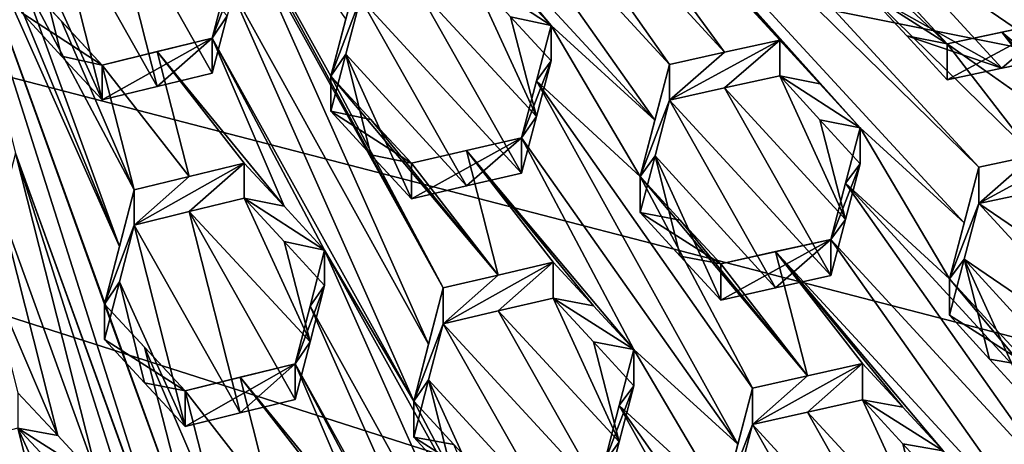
# Model space of a CAD drawing. Header units: metres. Extents: x -22 to 22, y 0 to 204.
# Tile 110 of 256: x 1.205 to 3.451, y 14.565 to 15.532. Entities that reach past the tile are written whole.
import ezdxf

# ---------------------------------------------------------------- set-up
doc = ezdxf.new("R2010")
doc.units = ezdxf.units.M
doc.layers.add('solid_002_SW0002', color=7, linetype='CONTINUOUS')
doc.layers.add('solid_002_SW0002_01', color=7, linetype='CONTINUOUS')

msp = doc.modelspace()

# ---------------------------------------------------------------- linework, layer by layer
at = {"layer": 'solid_002_SW0002'}
for points in [[(7.330033, 6.201028, 222.337723), (-0.000125, 6.009099, 222.530045), (-0.000125, 39.062069, 222.530045)], [(7.539723, 6.213904, 222.33223), (7.330033, 6.201028, 222.337723), (-0.000125, 39.062069, 222.530045)], [(7.745979, 6.240901, 222.326813), (7.539723, 6.213904, 222.33223), (-0.000125, 39.062069, 222.530045)], [(7.948801, 6.282018, 222.321487), (7.745979, 6.240901, 222.326813), (-0.000125, 39.062069, 222.530045)], [(8.148396, 6.337333, 222.316254), (7.948801, 6.282018, 222.321487), (-0.000125, 39.062069, 222.530045)], [(8.346459, 6.407481, 222.311066), (8.148396, 6.337333, 222.316254), (-0.000125, 39.062069, 222.530045)], [(8.540717, 6.491611, 222.305969), (8.346459, 6.407481, 222.311066), (-0.000125, 39.062069, 222.530045)], [(8.727814, 6.588467, 222.301056), (8.540717, 6.491611, 222.305969), (-0.000125, 39.062069, 222.530045)], [(8.906004, 6.697614, 222.296387), (8.727814, 6.588467, 222.301056), (-0.000125, 39.062069, 222.530045)], [(9.077606, 6.820176, 222.29187), (8.906004, 6.697614, 222.296387), (-0.000125, 39.062069, 222.530045)], [(9.240612, 6.954489, 222.287598), (9.077606, 6.820176, 222.29187), (-0.000125, 39.062069, 222.530045)], [(9.392625, 7.09867, 222.283615), (9.240612, 6.954489, 222.287598), (-0.000125, 39.062069, 222.530045)], [(9.533943, 7.253393, 222.279907), (9.392625, 7.09867, 222.283615), (-0.000125, 39.062069, 222.530045)], [(9.665215, 7.418948, 222.276459), (9.533943, 7.253393, 222.279907), (-0.000125, 39.062069, 222.530045)], [(9.784578, 7.59288, 222.273331), (9.665215, 7.418948, 222.276459), (-0.000125, 39.062069, 222.530045)], [(9.89038, 7.773118, 222.270554), (9.784578, 7.59288, 222.273331), (-0.000125, 39.062069, 222.530045)], [(9.983701, 7.961953, 222.268112), (9.89038, 7.773118, 222.270554), (-0.000125, 39.062069, 222.530045)], [(10.064153, 8.15771, 222.265991), (9.983701, 7.961953, 222.268112), (-0.000125, 39.062069, 222.530045)], [(10.130554, 8.357121, 222.264252), (10.064153, 8.15771, 222.265991), (-0.000125, 39.062069, 222.530045)], [(10.182102, 8.557965, 222.262894), (10.130554, 8.357121, 222.264252), (-0.000125, 39.062069, 222.530045)], [(10.219395, 8.761897, 222.261917), (10.182102, 8.557965, 222.262894), (-0.000125, 39.062069, 222.530045)], [(10.242505, 8.96912, 222.261322), (10.219395, 8.761897, 222.261917), (-0.000125, 39.062069, 222.530045)], [(10.251433, 9.179632, 222.261078), (10.242505, 8.96912, 222.261322), (-0.000125, 39.062069, 222.530045)], [(10.452456, 38.787868, 222.255814), (10.251433, 9.179632, 222.261078), (-0.000125, 39.062069, 222.530045)], [(15.431576, 33.648762, 223.952362), (-15.431306, 33.548271, 223.951843), (-15.319921, 9.159238, 223.824142)], [(8.29563, 15.439067, 196.383972), (-7.332353, 18.553354, 195.5495), (-6.822947, 19.352098, 195.33548)], [(8.323321, 14.50131, 196.635239), (-7.7389, 17.710806, 195.775253), (-7.332353, 18.553354, 195.5495)], [(8.043475, 12.659388, 197.128784), (-8.043475, 16.822996, 196.013153), (-7.7389, 17.710806, 195.775253)], [(7.7389, 11.77158, 197.366669), (-8.239264, 15.907071, 196.25856), (-8.043475, 16.822996, 196.013153)], [(7.7389, 11.77158, 197.366669), (-8.323321, 14.981074, 196.506683), (-8.239264, 15.907071, 196.25856)], [(7.332353, 10.929029, 197.592422), (-8.29563, 14.043318, 196.757965), (-8.323321, 14.981074, 196.506683)], [(7.7389, 11.77158, 197.366669), (7.332353, 10.929029, 197.592422), (-8.323321, 14.981074, 196.506683)]]:
    msp.add_3dface(points, dxfattribs=at)
at = {"layer": 'solid_002_SW0002_01'}
for points in [[(15.431576, 33.648762, 223.952362), (-15.319921, 9.159238, 223.824142), (15.31992, 9.159238, 223.824142)], [(8.29563, 15.439067, 196.383972), (-6.822947, 19.352098, 195.33548), (8.155832, 16.363531, 196.136261)], [(8.323321, 14.50131, 196.635239), (-7.332353, 18.553354, 195.5495), (8.29563, 15.439067, 196.383972)], [(8.239264, 13.575314, 196.883362), (-7.7389, 17.710806, 195.775253), (8.323321, 14.50131, 196.635239)], [(8.043475, 12.659388, 197.128784), (-7.7389, 17.710806, 195.775253), (8.239264, 13.575314, 196.883362)], [(7.7389, 11.77158, 197.366669), (-8.043475, 16.822996, 196.013153), (8.043475, 12.659388, 197.128784)], [(3.392543, 15.196099, 211.37648), (1.971839, 16.737356, 211.639359), (1.845799, 16.710024, 211.667831)], [(3.228113, 15.577312, 211.398911), (1.971839, 16.737356, 211.639359), (3.320074, 15.477553, 211.381912)], [(3.517493, 15.222891, 211.347107), (3.320074, 15.477553, 211.381912), (1.971839, 16.737356, 211.639359)], [(3.392543, 15.196099, 211.37648), (3.517493, 15.222891, 211.347107), (1.971839, 16.737356, 211.639359)], [(2.938372, 15.4856, 211.467102), (1.845799, 16.710024, 211.667831), (2.22802, 16.25617, 211.598328)], [(3.030122, 15.38607, 211.45015), (1.845799, 16.710024, 211.667831), (2.938372, 15.4856, 211.467102)], [(3.030122, 15.38607, 211.45015), (3.122084, 15.28631, 211.433151), (1.845799, 16.710024, 211.667831)], [(3.359058, 15.069839, 211.388123), (1.845799, 16.710024, 211.667831), (3.122084, 15.28631, 211.433151)], [(3.359058, 15.069839, 211.388123), (3.392543, 15.196099, 211.37648), (1.845799, 16.710024, 211.667831)], [(1.432798, 15.015755, 211.718079), (0.784605, 16.584419, 211.841568), (1.006706, 15.970542, 211.796738)], [(1.432798, 15.015755, 211.718079), (1.209923, 15.626644, 211.762909), (0.784605, 16.584419, 211.841568)], [(2.812562, 15.458072, 211.494614), (2.22802, 16.25617, 211.598328), (2.194673, 16.129999, 211.608292)], [(2.812562, 15.458072, 211.494614), (2.938372, 15.4856, 211.467102), (2.22802, 16.25617, 211.598328)], [(2.17123, 14.921264, 211.615173), (1.455651, 16.230856, 211.743454), (1.711832, 15.748314, 211.697372)], [(1.915048, 15.403805, 211.661255), (1.949021, 15.533923, 211.657013), (1.455651, 16.230856, 211.743454)], [(2.17123, 14.921264, 211.615173), (1.915048, 15.403805, 211.661255), (1.455651, 16.230856, 211.743454)], [(2.687418, 15.430422, 211.520981), (2.194673, 16.129999, 211.608292), (2.160777, 16.001459, 211.61734)], [(2.687418, 15.430422, 211.520981), (2.812562, 15.458072, 211.494614), (2.194673, 16.129999, 211.608292)], [(2.654046, 15.30379, 211.529587), (2.160777, 16.001459, 211.61734), (2.035158, 15.973204, 211.641937)], [(2.654046, 15.30379, 211.529587), (2.687418, 15.430422, 211.520981), (2.160777, 16.001459, 211.61734)], [(1.006706, 15.970542, 211.796738), (1.195644, 15.228247, 211.750854), (1.587798, 14.142208, 211.671707)], [(1.621696, 14.273434, 211.672668), (1.006706, 15.970542, 211.796738), (1.587798, 14.142208, 211.671707)], [(1.39886, 14.884475, 211.717499), (1.432798, 15.015755, 211.718079), (1.006706, 15.970542, 211.796738)], [(1.621696, 14.273434, 211.672668), (1.39886, 14.884475, 211.717499), (1.006706, 15.970542, 211.796738)], [(2.324759, 15.619364, 211.58989), (2.416958, 15.519434, 211.573181), (2.035158, 15.973204, 211.641937)], [(2.654046, 15.30379, 211.529587), (2.035158, 15.973204, 211.641937), (2.416958, 15.519434, 211.573181)], [(1.402745, 15.838485, 211.453888), (1.277166, 15.808039, 211.470261), (1.5192, 15.380279, 211.423279)], [(1.402745, 15.838485, 211.453888), (1.644589, 15.410537, 211.406387), (1.678571, 15.541374, 211.404678)], [(1.402745, 15.838485, 211.453888), (1.5192, 15.380279, 211.423279), (1.644589, 15.410537, 211.406387)], [(3.170075, 15.722092, 211.098602), (3.571029, 15.44801, 211.011841), (3.203605, 15.847857, 211.084473)], [(3.604701, 15.574134, 210.997009), (3.203605, 15.847857, 211.084473), (3.571029, 15.44801, 211.011841)], [(1.393634, 15.34958, 211.438705), (1.277166, 15.808039, 211.470261), (1.243913, 15.67945, 211.469864)], [(1.393634, 15.34958, 211.438705), (1.5192, 15.380279, 211.423279), (1.277166, 15.808039, 211.470261)], [(2.137913, 14.793466, 211.618622), (1.711832, 15.748314, 211.697372), (1.678571, 15.620693, 211.700699)], [(2.137913, 14.793466, 211.618622), (2.17123, 14.921264, 211.615173), (1.711832, 15.748314, 211.697372)], [(3.170075, 15.722092, 211.098602), (3.136362, 15.595366, 211.111786), (3.444879, 15.421663, 211.044113)], [(3.170075, 15.722092, 211.098602), (3.444879, 15.421663, 211.044113), (3.571029, 15.44801, 211.011841)], [(1.301019, 15.449559, 211.453995), (1.243913, 15.67945, 211.469864), (1.209923, 15.547835, 211.468796)], [(1.301019, 15.449559, 211.453995), (1.393634, 15.34958, 211.438705), (1.243913, 15.67945, 211.469864)], [(1.711832, 15.669242, 211.402267), (1.644589, 15.490114, 211.703369), (1.678571, 15.620693, 211.700699)], [(1.678571, 15.541374, 211.404678), (1.644589, 15.490114, 211.703369), (1.711832, 15.669242, 211.402267)], [(1.915048, 15.403805, 211.661255), (1.982292, 15.581532, 211.354935), (1.982292, 15.661154, 211.652084)], [(1.915048, 15.403805, 211.661255), (1.982292, 15.661154, 211.652084), (1.949021, 15.533923, 211.657013)], [(1.393634, 15.429032, 211.735229), (1.209923, 15.626644, 211.762909), (1.301006, 15.5287, 211.749298)], [(1.466104, 15.144463, 211.71817), (1.301006, 15.5287, 211.749298), (1.209923, 15.626644, 211.762909)], [(1.209923, 15.547835, 211.468796), (1.209923, 15.626644, 211.762909), (1.393634, 15.429032, 211.735229)], [(1.432798, 15.015755, 211.718079), (1.466104, 15.144463, 211.71817), (1.209923, 15.626644, 211.762909)], [(2.233247, 15.63868, 211.308411), (2.107692, 15.610266, 211.332352), (2.383649, 15.311917, 211.279022)], [(2.324765, 15.539149, 211.290558), (2.233247, 15.63868, 211.308411), (2.383649, 15.311917, 211.279022)], [(2.416958, 15.519434, 211.573181), (2.233247, 15.63868, 211.308411), (2.324765, 15.539149, 211.290558)], [(2.324759, 15.619364, 211.58989), (2.233247, 15.63868, 211.308411), (2.416958, 15.519434, 211.573181)], [(2.103986, 14.663165, 211.621552), (1.678571, 15.620693, 211.700699), (1.644589, 15.490114, 211.703369)], [(2.103986, 14.663165, 211.621552), (2.137913, 14.793466, 211.618622), (1.678571, 15.620693, 211.700699)], [(2.107692, 15.610266, 211.332352), (1.982292, 15.581532, 211.354935), (2.349715, 15.182349, 211.284775)], [(2.107692, 15.610266, 211.332352), (2.349715, 15.182349, 211.284775), (2.383649, 15.311917, 211.279022)], [(1.915048, 15.403805, 211.661255), (1.949019, 15.454062, 211.358994), (1.982292, 15.581532, 211.354935)], [(1.982292, 15.581532, 211.354935), (1.949019, 15.454062, 211.358994), (2.224217, 15.153526, 211.307144)], [(1.982292, 15.581532, 211.354935), (2.224217, 15.153526, 211.307144), (2.349715, 15.182349, 211.284775)], [(3.228113, 15.577312, 211.398911), (3.320074, 15.477553, 211.381912), (3.136362, 15.595366, 211.111786)], [(3.228112, 15.495487, 211.093521), (3.136362, 15.595366, 211.111786), (3.320074, 15.477553, 211.381912)], [(3.228112, 15.495487, 211.093521), (3.444879, 15.421663, 211.044113), (3.136362, 15.595366, 211.111786)], [(1.301019, 15.449559, 211.453995), (1.209923, 15.547835, 211.468796), (1.393634, 15.429032, 211.735229)], [(1.678571, 15.541374, 211.404678), (1.644589, 15.410537, 211.406387), (1.644589, 15.490114, 211.703369)], [(2.383649, 15.311917, 211.279022), (2.416958, 15.438878, 211.272537), (2.324765, 15.539149, 211.290558)], [(2.416958, 15.519434, 211.573181), (2.324765, 15.539149, 211.290558), (2.416958, 15.438878, 211.272537)], [(1.466104, 15.144463, 211.71817), (1.393634, 15.429032, 211.735229), (1.301006, 15.5287, 211.749298)], [(2.416958, 15.519434, 211.573181), (2.416958, 15.438878, 211.272537), (2.383655, 15.39271, 211.580444)], [(2.620174, 15.175044, 211.537521), (2.416958, 15.519434, 211.573181), (2.383655, 15.39271, 211.580444)], [(2.620174, 15.175044, 211.537521), (2.654046, 15.30379, 211.529587), (2.416958, 15.519434, 211.573181)], [(3.320074, 15.477553, 211.381912), (3.444909, 15.504033, 211.351486), (3.571029, 15.530568, 211.319946)], [(3.320074, 15.395377, 211.075226), (3.320074, 15.477553, 211.381912), (3.571029, 15.530568, 211.319946)], [(3.444879, 15.421663, 211.044113), (3.320074, 15.395377, 211.075226), (3.571029, 15.530568, 211.319946)], [(3.444879, 15.421663, 211.044113), (3.571029, 15.530568, 211.319946), (3.571029, 15.44801, 211.011841)], [(4.097669, 14.959404, 211.223114), (3.571029, 15.530568, 211.319946), (3.444909, 15.504033, 211.351486)], [(3.228112, 15.495487, 211.093521), (3.320074, 15.477553, 211.381912), (3.320074, 15.395377, 211.075226)], [(3.228112, 15.495487, 211.093521), (3.320074, 15.395377, 211.075226), (3.444879, 15.421663, 211.044113)], [(3.643498, 15.249695, 211.316696), (3.444909, 15.504033, 211.351486), (3.320074, 15.477553, 211.381912)], [(4.064121, 14.833558, 211.237213), (3.444909, 15.504033, 211.351486), (3.643498, 15.249695, 211.316696)], [(4.064121, 14.833558, 211.237213), (4.097669, 14.959404, 211.223114), (3.444909, 15.504033, 211.351486)], [(1.644589, 15.490114, 211.703369), (1.393634, 15.429032, 211.735229), (1.519209, 15.459789, 211.720001)], [(1.393634, 15.34958, 211.438705), (1.393634, 15.429032, 211.735229), (1.644589, 15.490114, 211.703369)], [(1.393634, 15.34958, 211.438705), (1.644589, 15.490114, 211.703369), (1.5192, 15.380279, 211.423279)], [(1.5192, 15.380279, 211.423279), (1.644589, 15.490114, 211.703369), (1.644589, 15.410537, 211.406387)], [(1.808314, 15.107373, 211.672531), (1.644589, 15.490114, 211.703369), (1.519209, 15.459789, 211.720001)], [(1.808314, 15.107373, 211.672531), (1.90077, 15.007596, 211.657364), (1.644589, 15.490114, 211.703369)], [(2.103986, 14.663165, 211.621552), (1.644589, 15.490114, 211.703369), (1.90077, 15.007596, 211.657364)], [(2.687418, 15.349257, 211.218079), (2.938372, 15.4856, 211.467102), (2.812562, 15.458072, 211.494614)], [(2.812575, 15.376759, 211.191132), (2.938372, 15.4856, 211.467102), (2.687418, 15.349257, 211.218079)], [(2.812575, 15.376759, 211.191132), (2.938372, 15.404122, 211.163025), (2.938372, 15.4856, 211.467102)], [(2.938372, 15.404122, 211.163025), (3.030122, 15.38607, 211.45015), (2.938372, 15.4856, 211.467102)], [(3.517493, 15.222891, 211.347107), (3.643498, 15.249695, 211.316696), (3.320074, 15.477553, 211.381912)], [(1.301019, 15.449559, 211.453995), (1.393634, 15.429032, 211.735229), (1.393634, 15.34958, 211.438705)], [(1.591667, 15.175343, 211.703415), (1.519209, 15.459789, 211.720001), (1.393634, 15.429032, 211.735229)], [(1.717059, 15.205822, 211.687347), (1.808314, 15.107373, 211.672531), (1.519209, 15.459789, 211.720001)], [(1.591667, 15.175343, 211.703415), (1.717059, 15.205822, 211.687347), (1.519209, 15.459789, 211.720001)], [(1.949019, 15.454062, 211.358994), (1.915048, 15.323706, 211.36232), (2.006385, 15.224622, 211.345444)], [(1.915048, 15.403805, 211.661255), (1.915048, 15.323706, 211.36232), (1.949019, 15.454062, 211.358994)], [(1.949019, 15.454062, 211.358994), (2.09876, 15.124389, 211.328278), (2.224217, 15.153526, 211.307144)], [(1.949019, 15.454062, 211.358994), (2.006385, 15.224622, 211.345444), (2.09876, 15.124389, 211.328278)], [(2.687418, 15.349257, 211.218079), (2.812562, 15.458072, 211.494614), (2.687418, 15.430422, 211.520981)], [(1.591667, 15.175343, 211.703415), (1.393634, 15.429032, 211.735229), (1.466104, 15.144463, 211.71817)], [(2.349715, 15.263344, 211.587051), (2.416958, 15.438878, 211.272537), (2.383649, 15.311917, 211.279022)], [(2.383655, 15.39271, 211.580444), (2.416958, 15.438878, 211.272537), (2.349715, 15.263344, 211.587051)], [(2.620174, 15.175044, 211.537521), (2.687418, 15.430422, 211.520981), (2.654046, 15.30379, 211.529587)], [(2.687418, 15.349257, 211.218079), (2.687418, 15.430422, 211.520981), (2.620174, 15.175044, 211.537521)], [(1.915048, 15.323706, 211.36232), (1.915048, 15.403805, 211.661255), (2.006391, 15.305051, 211.64563)], [(2.296718, 14.950713, 211.595169), (2.006391, 15.305051, 211.64563), (1.915048, 15.403805, 211.661255)], [(2.296718, 14.950713, 211.595169), (1.915048, 15.403805, 211.661255), (2.17123, 14.921264, 211.615173)], [(3.088636, 15.077542, 211.136322), (2.938372, 15.404122, 211.163025), (2.812575, 15.376759, 211.191132)], [(2.938372, 15.404122, 211.163025), (3.122084, 15.28631, 211.433151), (3.030122, 15.38607, 211.45015)], [(3.030123, 15.304242, 211.14476), (3.122084, 15.28631, 211.433151), (2.938372, 15.404122, 211.163025)], [(3.030123, 15.304242, 211.14476), (2.938372, 15.404122, 211.163025), (3.088636, 15.077542, 211.136322)], [(2.383655, 15.39271, 211.580444), (2.349715, 15.263344, 211.587051), (2.843008, 14.565789, 211.499374)], [(2.383655, 15.39271, 211.580444), (2.843008, 14.565789, 211.499374), (2.876355, 14.692856, 211.492752)], [(2.620174, 15.175044, 211.537521), (2.383655, 15.39271, 211.580444), (2.876355, 14.692856, 211.492752)], [(3.054841, 14.94941, 211.145447), (2.812575, 15.376759, 211.191132), (2.687418, 15.349257, 211.218079)], [(3.054841, 14.94941, 211.145447), (3.088636, 15.077542, 211.136322), (2.812575, 15.376759, 211.191132)], [(2.654056, 15.222463, 211.225922), (2.687418, 15.349257, 211.218079), (2.620174, 15.175044, 211.537521)], [(2.929161, 14.921623, 211.171844), (2.687418, 15.349257, 211.218079), (2.654056, 15.222463, 211.225922)], [(2.929161, 14.921623, 211.171844), (3.054841, 14.94941, 211.145447), (2.687418, 15.349257, 211.218079)], [(2.09876, 15.205166, 211.629745), (2.006385, 15.224622, 211.345444), (1.915048, 15.323706, 211.36232)], [(2.006391, 15.305051, 211.64563), (2.09876, 15.205166, 211.629745), (1.915048, 15.323706, 211.36232)], [(2.296718, 14.950713, 211.595169), (2.09876, 15.205166, 211.629745), (2.006391, 15.305051, 211.64563)], [(2.349715, 15.263344, 211.587051), (2.383649, 15.311917, 211.279022), (2.349715, 15.182349, 211.284775)], [(3.030123, 15.304242, 211.14476), (3.122084, 15.204134, 211.126465), (3.122084, 15.28631, 211.433151)], [(3.088636, 15.077542, 211.136322), (3.122084, 15.204134, 211.126465), (3.030123, 15.304242, 211.14476)], [(3.122084, 15.28631, 211.433151), (3.088641, 15.159922, 211.443695), (3.3253, 14.942339, 211.399048)], [(3.122084, 15.204134, 211.126465), (3.088641, 15.159922, 211.443695), (3.122084, 15.28631, 211.433151)], [(3.359058, 15.069839, 211.388123), (3.122084, 15.28631, 211.433151), (3.3253, 14.942339, 211.399048)], [(2.349715, 15.263344, 211.587051), (2.224217, 15.153526, 211.307144), (2.09876, 15.124389, 211.328278)], [(2.349715, 15.263344, 211.587051), (2.09876, 15.124389, 211.328278), (2.09876, 15.205166, 211.629745)], [(2.349715, 15.263344, 211.587051), (2.09876, 15.205166, 211.629745), (2.224233, 15.234411, 211.608978)], [(2.349715, 15.263344, 211.587051), (2.349715, 15.182349, 211.284775), (2.224217, 15.153526, 211.307144)], [(2.349715, 15.263344, 211.587051), (2.224233, 15.234411, 211.608978), (2.605896, 14.780968, 211.54158)], [(2.349715, 15.263344, 211.587051), (2.605896, 14.780968, 211.54158), (2.843008, 14.565789, 211.499374)], [(3.392543, 15.113276, 211.067383), (3.643498, 15.249695, 211.316696), (3.517493, 15.222891, 211.347107)], [(3.517506, 15.139893, 211.037338), (3.643498, 15.249695, 211.316696), (3.392543, 15.113276, 211.067383)], [(1.384582, 14.485887, 211.704727), (1.195644, 15.228247, 211.750854), (1.162335, 15.099147, 211.749344)], [(1.810604, 13.531063, 211.626938), (1.587798, 14.142208, 211.671707), (1.195644, 15.228247, 211.750854)], [(1.776736, 13.399882, 211.625717), (1.195644, 15.228247, 211.750854), (1.384582, 14.485887, 211.704727)], [(1.776736, 13.399882, 211.625717), (1.810604, 13.531063, 211.626938), (1.195644, 15.228247, 211.750854)], [(2.09876, 15.205166, 211.629745), (2.09876, 15.124389, 211.328278), (2.006385, 15.224622, 211.345444)], [(2.296718, 14.950713, 211.595169), (2.224233, 15.234411, 211.608978), (2.09876, 15.205166, 211.629745)], [(2.224233, 15.234411, 211.608978), (2.422184, 14.979857, 211.574051), (2.513644, 14.880848, 211.557907)], [(2.296718, 14.950713, 211.595169), (2.422184, 14.979857, 211.574051), (2.224233, 15.234411, 211.608978)], [(2.224233, 15.234411, 211.608978), (2.513644, 14.880848, 211.557907), (2.605896, 14.780968, 211.54158)], [(2.654056, 15.222463, 211.225922), (2.620174, 15.175044, 211.537521), (2.620174, 15.093465, 211.233063)], [(2.711726, 14.993897, 211.215195), (2.654056, 15.222463, 211.225922), (2.620174, 15.093465, 211.233063)], [(2.803886, 14.893662, 211.197189), (2.929161, 14.921623, 211.171844), (2.654056, 15.222463, 211.225922)], [(2.711726, 14.993897, 211.215195), (2.803886, 14.893662, 211.197189), (2.654056, 15.222463, 211.225922)], [(3.392543, 15.113276, 211.067383), (3.517493, 15.222891, 211.347107), (3.392543, 15.196099, 211.37648)], [(1.466104, 15.064262, 211.418854), (1.717059, 15.205822, 211.687347), (1.591667, 15.175343, 211.703415)], [(1.591668, 15.095091, 211.403915), (1.717059, 15.205822, 211.687347), (1.466104, 15.064262, 211.418854)], [(1.591668, 15.095091, 211.403915), (1.717059, 15.125506, 211.387619), (1.717059, 15.205822, 211.687347)], [(1.717059, 15.125506, 211.387619), (1.808314, 15.107373, 211.672531), (1.717059, 15.205822, 211.687347)], [(3.122084, 15.204134, 211.126465), (3.054841, 15.031969, 211.453552), (3.088641, 15.159922, 211.443695)], [(3.088636, 15.077542, 211.136322), (3.054841, 15.031969, 211.453552), (3.122084, 15.204134, 211.126465)], [(3.359058, 15.069839, 211.388123), (3.3253, 14.942339, 211.399048), (3.392543, 15.196099, 211.37648)], [(3.392543, 15.113276, 211.067383), (3.392543, 15.196099, 211.37648), (3.3253, 14.942339, 211.399048)], [(1.466104, 15.064262, 211.418854), (1.591667, 15.175343, 211.703415), (1.466104, 15.144463, 211.71817)], [(3.001695, 14.721198, 211.468765), (2.620174, 15.175044, 211.537521), (2.876355, 14.692856, 211.492752)], [(3.001695, 14.721198, 211.468765), (2.71173, 15.075818, 211.52095), (2.620174, 15.175044, 211.537521)], [(2.620174, 15.093465, 211.233063), (2.620174, 15.175044, 211.537521), (2.71173, 15.075818, 211.52095)], [(3.581481, 14.460804, 211.35672), (3.088641, 15.159922, 211.443695), (3.054841, 15.031969, 211.453552)], [(3.706672, 14.488298, 211.329727), (3.3253, 14.942339, 211.399048), (3.088641, 15.159922, 211.443695)], [(3.706672, 14.488298, 211.329727), (3.088641, 15.159922, 211.443695), (3.581481, 14.460804, 211.35672)], [(1.39886, 14.884475, 211.717499), (1.466104, 15.144463, 211.71817), (1.432798, 15.015755, 211.718079)], [(1.466104, 15.064262, 211.418854), (1.466104, 15.144463, 211.71817), (1.39886, 14.884475, 211.717499)], [(3.793683, 14.840367, 210.982315), (3.517506, 15.139893, 211.037338), (3.392543, 15.113276, 211.067383)], [(1.867459, 14.798223, 211.356308), (1.717059, 15.125506, 211.387619), (1.591668, 15.095091, 211.403915)], [(1.717059, 15.125506, 211.387619), (1.90077, 15.007596, 211.657364), (1.808314, 15.107373, 211.672531)], [(1.808324, 15.026718, 211.371552), (1.90077, 15.007596, 211.657364), (1.717059, 15.125506, 211.387619)], [(1.808324, 15.026718, 211.371552), (1.717059, 15.125506, 211.387619), (1.867459, 14.798223, 211.356308)], [(3.359065, 14.986865, 211.078354), (3.392543, 15.113276, 211.067383), (3.3253, 14.942339, 211.399048)], [(3.759967, 14.713276, 210.994171), (3.392543, 15.113276, 211.067383), (3.359065, 14.986865, 211.078354)], [(3.793683, 14.840367, 210.982315), (3.392543, 15.113276, 211.067383), (3.759967, 14.713276, 210.994171)], [(1.24627, 12.471323, 211.629456), (0.693735, 15.098343, 211.78566), (1.057332, 13.213687, 211.675598)], [(1.24627, 12.471323, 211.629456), (0.882673, 14.355983, 211.739532), (0.693735, 15.098343, 211.78566)], [(1.292012, 14.585112, 211.717377), (1.162335, 15.099147, 211.749344), (1.128401, 14.967515, 211.747406)], [(1.292012, 14.585112, 211.717377), (1.384582, 14.485887, 211.704727), (1.162335, 15.099147, 211.749344)], [(1.591668, 15.095091, 211.403915), (1.466104, 15.064262, 211.418854), (1.708123, 14.636655, 211.372452)], [(1.591668, 15.095091, 211.403915), (1.708123, 14.636655, 211.372452), (1.833527, 14.667284, 211.356934)], [(1.867459, 14.798223, 211.356308), (1.591668, 15.095091, 211.403915), (1.833527, 14.667284, 211.356934)], [(2.71173, 15.075818, 211.52095), (2.803886, 14.975936, 211.504242), (2.620174, 15.093465, 211.233063)], [(2.711726, 14.993897, 211.215195), (2.620174, 15.093465, 211.233063), (2.803886, 14.975936, 211.504242)], [(3.001695, 14.721198, 211.468765), (2.803886, 14.975936, 211.504242), (2.71173, 15.075818, 211.52095)], [(3.054841, 14.94941, 211.145447), (3.054841, 15.031969, 211.453552), (3.088636, 15.077542, 211.136322)], [(1.432795, 14.935266, 211.417725), (1.466104, 15.064262, 211.418854), (1.39886, 14.884475, 211.717499)], [(1.432795, 14.935266, 211.417725), (1.582572, 14.605656, 211.386734), (1.466104, 15.064262, 211.418854)], [(1.466104, 15.064262, 211.418854), (1.582572, 14.605656, 211.386734), (1.708123, 14.636655, 211.372452)], [(1.808324, 15.026718, 211.371552), (1.90077, 14.926616, 211.355148), (1.90077, 15.007596, 211.657364)], [(1.867459, 14.798223, 211.356308), (1.90077, 14.926616, 211.355148), (1.808324, 15.026718, 211.371552)], [(3.054841, 15.031969, 211.453552), (2.803886, 14.975936, 211.504242), (2.929181, 15.004039, 211.479416)], [(2.803886, 14.893662, 211.197189), (2.803886, 14.975936, 211.504242), (3.054841, 15.031969, 211.453552)], [(2.803886, 14.893662, 211.197189), (3.054841, 15.031969, 211.453552), (2.929161, 14.921623, 211.171844)], [(2.929161, 14.921623, 211.171844), (3.054841, 15.031969, 211.453552), (3.054841, 14.94941, 211.145447)], [(3.548031, 14.334079, 211.366104), (3.054841, 15.031969, 211.453552), (2.929181, 15.004039, 211.479416)], [(3.548031, 14.334079, 211.366104), (3.581481, 14.460804, 211.35672), (3.054841, 15.031969, 211.453552)], [(2.326817, 14.052428, 211.577942), (1.90077, 15.007596, 211.657364), (1.867459, 14.879459, 211.6595)], [(1.90077, 14.926616, 211.355148), (1.867459, 14.879459, 211.6595), (1.90077, 15.007596, 211.657364)], [(2.360168, 14.180633, 211.5755), (2.103986, 14.663165, 211.621552), (1.90077, 15.007596, 211.657364)], [(2.326817, 14.052428, 211.577942), (2.360168, 14.180633, 211.5755), (1.90077, 15.007596, 211.657364)], [(3.001695, 14.721198, 211.468765), (2.929181, 15.004039, 211.479416), (2.803886, 14.975936, 211.504242)], [(3.218942, 14.650004, 211.427063), (3.311022, 14.550164, 211.410217), (2.929181, 15.004039, 211.479416)], [(3.548031, 14.334079, 211.366104), (2.929181, 15.004039, 211.479416), (3.311022, 14.550164, 211.410217)], [(3.12731, 14.749357, 211.443802), (3.218942, 14.650004, 211.427063), (2.929181, 15.004039, 211.479416)], [(3.001695, 14.721198, 211.468765), (3.12731, 14.749357, 211.443802), (2.929181, 15.004039, 211.479416)], [(2.17123, 14.839762, 211.311005), (2.422184, 14.979857, 211.574051), (2.296718, 14.950713, 211.595169)], [(2.296722, 14.869114, 211.290634), (2.422184, 14.979857, 211.574051), (2.17123, 14.839762, 211.311005)], [(2.296722, 14.869114, 211.290634), (2.422184, 14.898151, 211.269119), (2.422184, 14.979857, 211.574051)], [(2.513644, 14.880848, 211.557907), (2.422184, 14.979857, 211.574051), (2.422184, 14.898151, 211.269119)], [(2.711726, 14.993897, 211.215195), (2.803886, 14.975936, 211.504242), (2.803886, 14.893662, 211.197189)], [(3.359065, 14.986865, 211.078354), (3.3253, 14.859153, 211.088593), (3.417032, 14.759298, 211.070358)], [(3.359065, 14.986865, 211.078354), (3.3253, 14.942339, 211.399048), (3.3253, 14.859153, 211.088593)], [(3.359065, 14.986865, 211.078354), (3.417032, 14.759298, 211.070358), (3.509012, 14.659175, 211.052078)], [(3.634121, 14.686254, 211.023605), (3.359065, 14.986865, 211.078354), (3.509012, 14.659175, 211.052078)], [(3.634121, 14.686254, 211.023605), (3.759967, 14.713276, 210.994171), (3.359065, 14.986865, 211.078354)], [(1.292012, 14.585112, 211.717377), (1.128401, 14.967515, 211.747406), (1.200871, 14.682736, 211.729568)], [(1.432795, 14.935266, 211.417725), (1.39886, 14.884475, 211.717499), (1.39886, 14.803712, 211.416077)], [(1.432795, 14.935266, 211.417725), (1.39886, 14.803712, 211.416077), (1.490038, 14.705444, 211.401627)], [(1.432795, 14.935266, 211.417725), (1.490038, 14.705444, 211.401627), (1.582572, 14.605656, 211.386734)], [(2.17123, 14.839762, 211.311005), (2.296718, 14.950713, 211.595169), (2.17123, 14.921264, 211.615173)], [(3.3253, 14.942339, 211.399048), (3.509012, 14.74306, 211.365143), (3.3253, 14.859153, 211.088593)], [(3.706672, 14.488298, 211.329727), (3.509012, 14.74306, 211.365143), (3.3253, 14.942339, 211.399048)], [(1.90077, 14.926616, 211.355148), (1.833527, 14.748789, 211.661102), (1.867459, 14.879459, 211.6595)], [(1.867459, 14.798223, 211.356308), (1.833527, 14.748789, 211.661102), (1.90077, 14.926616, 211.355148)], [(2.103986, 14.663165, 211.621552), (2.17123, 14.921264, 211.615173), (2.137913, 14.793466, 211.618622)], [(2.17123, 14.839762, 211.311005), (2.17123, 14.921264, 211.615173), (2.103986, 14.663165, 211.621552)], [(2.296722, 14.869114, 211.290634), (2.572568, 14.571039, 211.238693), (2.422184, 14.898151, 211.269119)], [(2.51365, 14.798794, 211.251694), (2.422184, 14.898151, 211.269119), (2.572568, 14.571039, 211.238693)], [(2.605896, 14.780968, 211.54158), (2.422184, 14.898151, 211.269119), (2.51365, 14.798794, 211.251694)], [(2.605896, 14.780968, 211.54158), (2.513644, 14.880848, 211.557907), (2.422184, 14.898151, 211.269119)], [(1.582572, 14.687057, 211.690536), (1.39886, 14.884475, 211.717499), (1.490029, 14.786533, 211.704224)], [(1.621696, 14.273434, 211.672668), (1.490029, 14.786533, 211.704224), (1.39886, 14.884475, 211.717499)], [(1.39886, 14.803712, 211.416077), (1.39886, 14.884475, 211.717499), (1.582572, 14.687057, 211.690536)], [(2.292924, 13.922015, 211.579941), (1.867459, 14.879459, 211.6595), (1.833527, 14.748789, 211.661102)], [(2.292924, 13.922015, 211.579941), (2.326817, 14.052428, 211.577942), (1.867459, 14.879459, 211.6595)], [(2.296722, 14.869114, 211.290634), (2.17123, 14.839762, 211.311005), (2.538653, 14.441086, 211.242737)], [(2.296722, 14.869114, 211.290634), (2.538653, 14.441086, 211.242737), (2.572568, 14.571039, 211.238693)], [(3.509012, 14.74306, 211.365143), (3.417032, 14.759298, 211.070358), (3.3253, 14.859153, 211.088593)], [(2.17123, 14.839762, 211.311005), (2.103986, 14.663165, 211.621552), (2.137912, 14.71171, 211.313538)], [(2.17123, 14.839762, 211.311005), (2.137912, 14.71171, 211.313538), (2.413206, 14.411744, 211.263107)], [(2.17123, 14.839762, 211.311005), (2.413206, 14.411744, 211.263107), (2.538653, 14.441086, 211.242737)], [(1.490038, 14.705444, 211.401627), (1.39886, 14.803712, 211.416077), (1.582572, 14.687057, 211.690536)], [(1.867459, 14.798223, 211.356308), (1.833527, 14.667284, 211.356934), (1.833527, 14.748789, 211.661102)], [(2.605896, 14.780968, 211.54158), (2.51365, 14.798794, 211.251694), (2.605896, 14.698576, 211.2341)], [(2.572568, 14.571039, 211.238693), (2.605896, 14.698576, 211.2341), (2.51365, 14.798794, 211.251694)], [(1.655042, 14.402421, 211.673218), (1.582572, 14.687057, 211.690536), (1.490029, 14.786533, 211.704224)], [(1.621696, 14.273434, 211.672668), (1.655042, 14.402421, 211.673218), (1.490029, 14.786533, 211.704224)], [(2.572568, 14.653663, 211.547043), (2.809112, 14.436461, 211.505478), (2.605896, 14.780968, 211.54158)], [(2.572568, 14.653663, 211.547043), (2.605896, 14.780968, 211.54158), (2.605896, 14.698576, 211.2341)], [(2.605896, 14.780968, 211.54158), (2.809112, 14.436461, 211.505478), (2.843008, 14.565789, 211.499374)], [(3.509012, 14.74306, 211.365143), (3.509012, 14.659175, 211.052078), (3.417032, 14.759298, 211.070358)], [(1.833527, 14.748789, 211.661102), (1.582572, 14.687057, 211.690536), (1.708128, 14.718104, 211.676407)], [(1.582572, 14.605656, 211.386734), (1.582572, 14.687057, 211.690536), (1.833527, 14.748789, 211.661102)], [(1.708123, 14.636655, 211.372452), (1.582572, 14.605656, 211.386734), (1.833527, 14.748789, 211.661102)], [(1.708123, 14.636655, 211.372452), (1.833527, 14.748789, 211.661102), (1.833527, 14.667284, 211.356934)], [(1.997291, 14.365971, 211.630127), (1.833527, 14.748789, 211.661102), (1.708128, 14.718104, 211.676407)], [(1.997291, 14.365971, 211.630127), (2.089708, 14.26635, 211.615402), (1.833527, 14.748789, 211.661102)], [(2.292924, 13.922015, 211.579941), (1.833527, 14.748789, 211.661102), (2.089708, 14.26635, 211.615402)], [(3.001695, 14.721198, 211.468765), (2.876355, 14.609884, 211.18309), (3.12731, 14.749357, 211.443802)], [(3.001701, 14.638097, 211.158615), (3.12731, 14.749357, 211.443802), (2.876355, 14.609884, 211.18309)], [(3.001701, 14.638097, 211.158615), (3.12731, 14.666115, 211.133133), (3.12731, 14.749357, 211.443802)], [(3.12731, 14.666115, 211.133133), (3.218942, 14.650004, 211.427063), (3.12731, 14.749357, 211.443802)], [(1.780589, 14.433554, 211.659439), (1.708128, 14.718104, 211.676407), (1.582572, 14.687057, 211.690536)], [(1.780589, 14.433554, 211.659439), (1.905996, 14.464348, 211.644531), (1.708128, 14.718104, 211.676407)], [(1.997291, 14.365971, 211.630127), (1.708128, 14.718104, 211.676407), (1.905996, 14.464348, 211.644531)], [(2.137912, 14.71171, 211.313538), (2.103986, 14.663165, 211.621552), (2.103986, 14.581161, 211.315506)], [(2.137912, 14.71171, 211.313538), (2.103986, 14.581161, 211.315506), (2.195334, 14.482195, 211.299103)], [(2.137912, 14.71171, 211.313538), (2.287698, 14.382102, 211.282425), (2.413206, 14.411744, 211.263107)], [(2.137912, 14.71171, 211.313538), (2.195334, 14.482195, 211.299103), (2.287698, 14.382102, 211.282425)], [(3.001695, 14.721198, 211.468765), (2.876355, 14.692856, 211.492752), (2.876355, 14.609884, 211.18309)], [(1.490038, 14.705444, 211.401627), (1.582572, 14.687057, 211.690536), (1.582572, 14.605656, 211.386734)], [(1.655042, 14.402421, 211.673218), (1.780589, 14.433554, 211.659439), (1.582572, 14.687057, 211.690536)], [(2.572568, 14.653663, 211.547043), (2.605896, 14.698576, 211.2341), (2.538653, 14.523946, 211.551987)], [(2.572568, 14.571039, 211.238693), (2.538653, 14.523946, 211.551987), (2.605896, 14.698576, 211.2341)], [(2.876355, 14.692856, 211.492752), (2.843008, 14.565789, 211.499374), (2.809112, 14.436461, 211.505478)], [(2.876355, 14.609884, 211.18309), (2.876355, 14.692856, 211.492752), (2.809112, 14.436461, 211.505478)], [(1.200871, 14.601638, 211.42691), (1.292012, 14.585112, 211.717377), (1.200871, 14.682736, 211.729568)], [(2.360168, 14.180633, 211.5755), (2.195339, 14.564528, 211.6064), (2.103986, 14.663165, 211.621552)], [(2.103986, 14.581161, 211.315506), (2.103986, 14.663165, 211.621552), (2.195339, 14.564528, 211.6064)], [(3.277608, 14.339168, 211.104568), (3.12731, 14.666115, 211.133133), (3.001701, 14.638097, 211.158615)], [(3.12731, 14.666115, 211.133133), (3.311022, 14.550164, 211.410217), (3.218942, 14.650004, 211.427063)], [(3.218946, 14.566412, 211.115097), (3.311022, 14.550164, 211.410217), (3.12731, 14.666115, 211.133133)], [(3.218946, 14.566412, 211.115097), (3.12731, 14.666115, 211.133133), (3.277608, 14.339168, 211.104568)], [(3.03193, 13.826533, 211.465073), (2.572568, 14.653663, 211.547043), (2.538653, 14.523946, 211.551987)], [(3.065293, 13.954043, 211.459854), (2.809112, 14.436461, 211.505478), (2.572568, 14.653663, 211.547043)], [(3.03193, 13.826533, 211.465073), (3.065293, 13.954043, 211.459854), (2.572568, 14.653663, 211.547043)], [(3.243779, 14.210348, 211.111618), (3.001701, 14.638097, 211.158615), (2.876355, 14.609884, 211.18309)], [(3.277608, 14.339168, 211.104568), (3.001701, 14.638097, 211.158615), (3.243779, 14.210348, 211.111618)], [(1.075393, 14.569338, 211.436264), (1.317339, 14.142745, 211.393723), (1.200871, 14.601638, 211.42691)], [(1.200871, 14.601638, 211.42691), (1.317339, 14.142745, 211.393723), (1.351234, 14.274565, 211.396927)], [(1.200871, 14.601638, 211.42691), (1.384582, 14.485887, 211.704727), (1.292012, 14.585112, 211.717377)], [(1.292008, 14.503711, 211.413559), (1.384582, 14.485887, 211.704727), (1.200871, 14.601638, 211.42691)], [(1.292008, 14.503711, 211.413559), (1.200871, 14.601638, 211.42691), (1.351234, 14.274565, 211.396927)], [(2.843014, 14.48262, 211.188904), (2.876355, 14.609884, 211.18309), (2.809112, 14.436461, 211.505478)], [(3.118224, 14.181993, 211.135788), (2.876355, 14.609884, 211.18309), (2.843014, 14.48262, 211.188904)], [(3.118224, 14.181993, 211.135788), (3.243779, 14.210348, 211.111618), (2.876355, 14.609884, 211.18309)], [(2.195339, 14.564528, 211.6064), (2.287698, 14.464777, 211.590973), (2.103986, 14.581161, 211.315506)], [(2.103986, 14.581161, 211.315506), (2.287698, 14.464777, 211.590973), (2.195334, 14.482195, 211.299103)], [(1.075393, 14.569338, 211.436264), (1.191862, 14.110429, 211.403015), (1.317339, 14.142745, 211.393723)], [(2.538653, 14.441086, 211.242737), (2.538653, 14.523946, 211.551987), (2.572568, 14.571039, 211.238693)], [(3.218946, 14.566412, 211.115097), (3.311022, 14.466227, 211.096954), (3.311022, 14.550164, 211.410217)], [(3.277608, 14.339168, 211.104568), (3.311022, 14.466227, 211.096954), (3.218946, 14.566412, 211.115097)]]:
    msp.add_3dface(points, dxfattribs=at)

doc.saveas('drawing.dxf')
